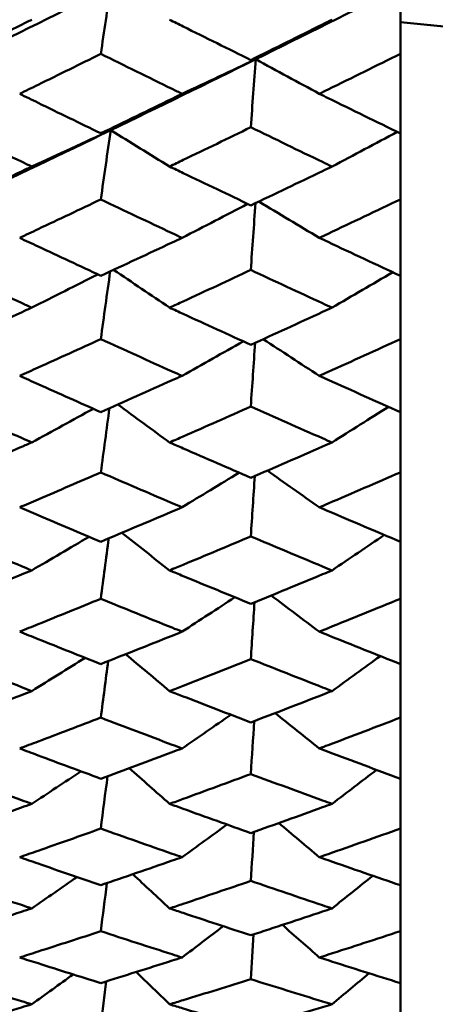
# Model space of a CAD drawing. Header units: millimetres. Extents: x 188 to 1913, y 148 to 2839.
# Tile 151 of 211: x 775.51 to 778.58, y 367.47 to 374.72. Entities that reach past the tile are written whole.
import ezdxf

# ---------------------------------------------------------------- set-up
doc = ezdxf.new("R2010")
doc.units = ezdxf.units.MM
doc.header["$LTSCALE"] = 10
doc.layers.add('Widoczne (ISO)', color=7, linetype='Continuous', lineweight=50)

msp = doc.modelspace()

# ---------------------------------------------------------------- linework, layer by layer
at = {"layer": 'Widoczne (ISO)'}
for p, q in [((778.3188, 374.9632), (778.3188, 374.4714)), ((778.3188, 373.8847), (778.3188, 374.4714)), ((778.3188, 373.8847), (778.3188, 373.3993)), ((778.3188, 372.8355), (778.3188, 373.3993)), ((778.3188, 372.8355), (778.3188, 372.3703)), ((778.3188, 371.8318), (778.3188, 372.3703)), ((778.3188, 371.8318), (778.3188, 371.3887)), ((778.3188, 370.8774), (778.3188, 371.3887)), ((778.3188, 370.8774), (778.3188, 370.4583)), ((778.3188, 369.9763), (778.3188, 370.4583)), ((778.3188, 369.9763), (778.3188, 369.5827)), ((778.3188, 369.132), (778.3188, 369.5827)), ((778.3188, 369.132), (778.3188, 368.7655)), ((778.3188, 368.3477), (778.3188, 368.7655)), ((778.3188, 368.3477), (778.3188, 368.0098)), ((778.3188, 367.6266), (778.3188, 368.0098)), ((778.3188, 367.6266), (778.3188, 367.3186))]:
    msp.add_line(p, q, dxfattribs=at)
msp.add_circle((807.3512, 384.3574), 50, dxfattribs=at)
for points in [[(776.1839, 374.9627), (775.8272, 374.7835), (775.4705, 374.6059), (775.1138, 374.43)], [(776.1839, 374.9627), (776.1596, 374.7987), (776.1353, 374.6346), (776.1111, 374.4706)], [(778.3188, 374.9632), (777.9636, 374.7841), (777.6082, 374.6067), (777.2526, 374.431)], [(777.2526, 374.431), (776.8965, 374.255), (776.5402, 374.0808), (776.1839, 373.9083)], [(776.7099, 374.1766), (776.8913, 374.2611), (777.0721, 374.3459), (777.2526, 374.431)], [(777.2526, 374.431), (777.2404, 374.4291), (777.2283, 374.4272), (777.2162, 374.4253)], [(777.2526, 374.431), (777.2404, 374.264), (777.2283, 374.097), (777.2162, 373.93)], [(777.7212, 374.1766), (777.5647, 374.2613), (777.4085, 374.3461), (777.2526, 374.431)], [(776.1839, 373.9083), (775.8272, 373.7356), (775.4705, 373.5647), (775.1138, 373.3956)], [(775.6023, 373.6409), (775.7966, 373.7297), (775.9905, 373.8188), (776.1839, 373.9083)], [(776.1839, 373.9083), (776.1596, 373.7383), (776.1353, 373.5684), (776.1111, 373.3985)], [(776.1839, 373.9083), (776.1596, 373.9007), (776.1353, 373.8931), (776.1111, 373.8855)], [(776.618, 373.6409), (776.473, 373.7299), (776.3284, 373.819), (776.1839, 373.9083)], [(777.8146, 373.6409), (777.9752, 373.7258), (778.1354, 373.8109), (778.2952, 373.8962)], [(777.7212, 373.1157), (777.5723, 373.2047), (777.4237, 373.2938), (777.2753, 373.383)], [(776.7099, 373.1157), (776.8714, 373.1989), (777.0325, 373.2822), (777.1932, 373.3658)], [(777.2508, 373.3713), (777.2393, 373.2072), (777.2277, 373.0431), (777.2162, 372.8789)], [(776.618, 372.6017), (776.4804, 372.6944), (776.343, 372.7873), (776.2058, 372.8802)], [(775.6023, 372.6017), (775.7647, 372.6831), (775.9268, 372.7648), (776.0886, 372.8467)], [(776.1802, 372.8684), (776.1572, 372.7021), (776.1341, 372.5358), (776.1111, 372.3696)], [(777.8146, 372.6017), (777.964, 372.6883), (778.113, 372.7751), (778.2617, 372.8622)], [(777.7212, 372.0993), (777.5831, 372.1892), (777.4453, 372.2793), (777.3077, 372.3695)], [(776.7099, 372.0993), (776.8604, 372.1837), (777.0105, 372.2684), (777.1604, 372.3533)], [(777.2483, 372.3424), (777.2376, 372.186), (777.2269, 372.0296), (777.2162, 371.8732)], [(775.6023, 371.6089), (775.7539, 371.6913), (775.9052, 371.774), (776.0562, 371.8568)], [(776.175, 371.8608), (776.1537, 371.7032), (776.1324, 371.5456), (776.1111, 371.388)], [(776.618, 371.6089), (776.4907, 371.7019), (776.3637, 371.795), (776.2368, 371.8882)], [(777.8146, 371.6089), (777.9534, 371.6962), (778.0918, 371.7837), (778.23, 371.8713)], [(776.7099, 371.1312), (776.8499, 371.216), (776.9896, 371.3009), (777.129, 371.3861)], [(777.2459, 371.3612), (777.236, 371.213), (777.2261, 371.0649), (777.2162, 370.9167)], [(777.7212, 371.1312), (777.5934, 371.2211), (777.4657, 371.311), (777.3382, 371.4011)], [(775.6023, 370.6665), (775.7434, 370.7489), (775.8843, 370.8315), (776.025, 370.9143)], [(776.618, 370.6665), (776.5005, 370.7586), (776.3832, 370.8509), (776.2661, 370.9433)], [(777.8146, 370.6665), (777.9433, 370.7534), (778.0717, 370.8404), (778.1998, 370.9277)], [(776.17, 370.9029), (776.1504, 370.7545), (776.1307, 370.606), (776.1111, 370.4576)], [(777.7212, 370.2153), (777.6031, 370.3041), (777.4851, 370.393), (777.3673, 370.4819)], [(776.7099, 370.2153), (776.8398, 370.2994), (776.9695, 370.3837), (777.0989, 370.4682)], [(777.2436, 370.4314), (777.2345, 370.292), (777.2253, 370.1526), (777.2162, 370.0133)], [(776.618, 369.778), (776.5099, 369.8684), (776.4019, 369.9588), (776.294, 370.0493)], [(775.6023, 369.778), (775.7333, 369.8595), (775.8642, 369.9412), (775.9948, 370.023)], [(776.1653, 369.9984), (776.1472, 369.8596), (776.1291, 369.7209), (776.1111, 369.5821)], [(777.8146, 369.778), (777.9335, 369.8636), (778.0523, 369.9493), (778.1708, 370.0352)], [(777.7212, 369.3552), (777.6124, 369.4419), (777.5038, 369.5287), (777.3953, 369.6157)], [(776.7099, 369.3552), (776.83, 369.4377), (776.9499, 369.5204), (777.0696, 369.6032)], [(777.2414, 369.5566), (777.233, 369.4266), (777.2246, 369.2965), (777.2162, 369.1665)], [(775.6023, 368.9471), (775.7234, 369.0268), (775.8444, 369.1066), (775.9652, 369.1865)], [(776.618, 368.9471), (776.5188, 369.0347), (776.4198, 369.1224), (776.3209, 369.2101)], [(777.8146, 368.9471), (777.9241, 369.0304), (778.0335, 369.1138), (778.1426, 369.1974)], [(776.1607, 369.1509), (776.1441, 369.0222), (776.1276, 368.8936), (776.1111, 368.7649)], [(776.7099, 368.5543), (776.8205, 368.6343), (776.9308, 368.7145), (777.041, 368.7948)], [(777.2392, 368.7405), (777.2316, 368.6202), (777.2239, 368.4999), (777.2162, 368.3796)], [(777.7212, 368.5543), (777.6215, 368.6381), (777.5219, 368.7219), (777.4224, 368.8058)], [(775.6023, 368.1771), (775.7137, 368.2539), (775.8249, 368.331), (775.936, 368.4082)], [(776.618, 368.1771), (776.5275, 368.2609), (776.4372, 368.3449), (776.347, 368.4289)], [(777.8146, 368.1771), (777.9149, 368.2571), (778.0151, 368.3373), (778.1151, 368.4177)], [(776.1562, 368.3637), (776.1412, 368.2455), (776.1261, 368.1274), (776.1111, 368.0092)], [(776.7099, 367.8158), (776.811, 367.8924), (776.912, 367.9691), (777.0128, 368.046)], [(777.7212, 367.8158), (777.6304, 367.8957), (777.5396, 367.9756), (777.449, 368.0556)], [(777.2372, 367.9861), (777.2302, 367.876), (777.2232, 367.7659), (777.2162, 367.6558)], [(775.6023, 367.4709), (775.704, 367.5441), (775.8056, 367.6175), (775.9071, 367.691)], [(776.618, 367.4709), (776.5361, 367.5501), (776.4542, 367.6295), (776.3725, 367.7089)], [(777.8146, 367.4709), (777.9058, 367.5469), (777.9969, 367.623), (778.0879, 367.6992)], [(776.1519, 367.6399), (776.1383, 367.5326), (776.1247, 367.4253), (776.1111, 367.3181)]]:
    msp.add_open_spline(points, degree=3, dxfattribs=at)
for points, knots in [([(775.0043, 374.4269), (775.1783, 374.5124), (775.3523, 374.5984), (775.5516, 374.6972), (775.5769, 374.7098), (775.6023, 374.7223)], [0.01556037, 0.01556037, 0.01556037, 0.01556037, 0.07555527, 0.07555527, 0.08428623, 0.08428623, 0.08428623, 0.08428623]), ([(776.618, 374.7223), (776.6514, 374.7057), (776.6849, 374.689), (776.8843, 374.5897), (777.0503, 374.5073), (777.2162, 374.4253)], [0.04993807, 0.04993807, 0.04993807, 0.04993807, 0.0614821, 0.0614821, 0.11877783, 0.11877783, 0.11877783, 0.11877783]), ([(777.2162, 374.4253), (777.3925, 374.5123), (777.5687, 374.5997), (777.7681, 374.6991), (777.7914, 374.7107), (777.8146, 374.7223)], [0.00523804, 0.00523804, 0.00523804, 0.00523804, 0.06606705, 0.06606705, 0.07409033, 0.07409033, 0.07409033, 0.07409033]), ([(789.6372, 369.8301), (789.097, 370.469), (788.4803, 371.047), (787.0939, 372.0812), (786.3242, 372.5374), (784.6317, 373.328), (783.7089, 373.6624), (781.7104, 374.2095), (780.6346, 374.4221), (779.1028, 374.6238), (778.715, 374.6672), (778.3188, 374.7039)], [1, 1, 1, 1, 1.1906229, 1.1906229, 1.3812459, 1.3812459, 1.5718688, 1.5718688, 1.7624917, 1.7624917, 1.8252774, 1.8252774, 1.8252774, 1.8252774]), ([(776.1111, 374.4706), (775.957, 374.3944), (775.8029, 374.3185), (775.6038, 374.2208), (775.5586, 374.1987), (775.5135, 374.1766)], [0.00838421, 0.00838421, 0.00838421, 0.00838421, 0.06155515, 0.06155515, 0.07712864, 0.07712864, 0.07712864, 0.07712864]), ([(776.7099, 374.1766), (776.6855, 374.1885), (776.661, 374.2005), (776.4614, 374.2982), (776.2862, 374.3842), (776.1111, 374.4706)], [0.06241522, 0.06241522, 0.06241522, 0.06241522, 0.0708546, 0.0708546, 0.13127416, 0.13127416, 0.13127416, 0.13127416]), ([(778.3188, 374.4714), (778.1412, 374.3833), (777.9635, 374.2956), (777.7643, 374.1977), (777.7428, 374.1872), (777.7212, 374.1766)], [0, 0, 0, 0, 0.06135239, 0.06135239, 0.06879633, 0.06879633, 0.06879633, 0.06879633]), ([(775.5135, 374.1766), (775.5586, 374.1545), (775.6037, 374.1324), (775.8029, 374.0352), (775.957, 373.9602), (776.1111, 373.8855)], [0.04598621, 0.04598621, 0.04598621, 0.04598621, 0.06155279, 0.06155279, 0.11473062, 0.11473062, 0.11473062, 0.11473062]), ([(776.1111, 373.8855), (776.2862, 373.9701), (776.4613, 374.0552), (776.6609, 374.1526), (776.6854, 374.1646), (776.7099, 374.1766)], [0.01044349, 0.01044349, 0.01044349, 0.01044349, 0.07085106, 0.07085106, 0.07930241, 0.07930241, 0.07930241, 0.07930241]), ([(777.7212, 374.1766), (777.7427, 374.166), (777.7643, 374.1555), (777.9635, 374.0578), (778.1412, 373.9711), (778.3188, 373.8847)], [0.05393723, 0.05393723, 0.05393723, 0.05393723, 0.06137399, 0.06137399, 0.12273355, 0.12273355, 0.12273355, 0.12273355]), ([(775.6023, 373.6409), (775.577, 373.653), (775.5517, 373.6651), (775.3524, 373.7605), (775.1783, 373.8443), (775.0043, 373.9284)], [0.06686277, 0.06686277, 0.06686277, 0.06686277, 0.07557848, 0.07557848, 0.13558897, 0.13558897, 0.13558897, 0.13558897]), ([(777.2162, 373.93), (777.0503, 373.8493), (776.8843, 373.7691), (776.6849, 373.673), (776.6514, 373.657), (776.618, 373.6409)], [0.00418374, 0.00418374, 0.00418374, 0.00418374, 0.06147247, 0.06147247, 0.07302352, 0.07302352, 0.07302352, 0.07302352]), ([(777.8146, 373.6409), (777.7914, 373.652), (777.7682, 373.6632), (777.5687, 373.7592), (777.3925, 373.8444), (777.2162, 373.93)], [0.05804162, 0.05804162, 0.05804162, 0.05804162, 0.06605559, 0.06605559, 0.12689392, 0.12689392, 0.12689392, 0.12689392]), ([(775.0043, 373.3564), (775.1783, 373.4387), (775.3523, 373.5214), (775.5516, 373.6167), (775.5769, 373.6288), (775.6023, 373.6409)], [0.01556037, 0.01556037, 0.01556037, 0.01556037, 0.07555527, 0.07555527, 0.08428623, 0.08428623, 0.08428623, 0.08428623]), ([(776.618, 373.6409), (776.6514, 373.6248), (776.6849, 373.6087), (776.8843, 373.5131), (777.0503, 373.4338), (777.2162, 373.3549)], [0.04993807, 0.04993807, 0.04993807, 0.04993807, 0.0614821, 0.0614821, 0.11877783, 0.11877783, 0.11877783, 0.11877783]), ([(777.2162, 373.3549), (777.3925, 373.4386), (777.5687, 373.5227), (777.7681, 373.6185), (777.7914, 373.6297), (777.8146, 373.6409)], [0.00523804, 0.00523804, 0.00523804, 0.00523804, 0.06606705, 0.06606705, 0.07409033, 0.07409033, 0.07409033, 0.07409033]), ([(776.1111, 373.3985), (775.957, 373.3252), (775.8029, 373.2522), (775.6038, 373.1582), (775.5586, 373.137), (775.5135, 373.1157)], [0.00838421, 0.00838421, 0.00838421, 0.00838421, 0.06155515, 0.06155515, 0.07712864, 0.07712864, 0.07712864, 0.07712864]), ([(776.7099, 373.1157), (776.6855, 373.1272), (776.661, 373.1387), (776.4614, 373.2326), (776.2862, 373.3153), (776.1111, 373.3985)], [0.06241522, 0.06241522, 0.06241522, 0.06241522, 0.0708546, 0.0708546, 0.13127416, 0.13127416, 0.13127416, 0.13127416]), ([(778.3188, 373.3993), (778.1412, 373.3145), (777.9635, 373.2301), (777.7643, 373.1361), (777.7428, 373.1259), (777.7212, 373.1157)], [0, 0, 0, 0, 0.06135239, 0.06135239, 0.06879633, 0.06879633, 0.06879633, 0.06879633]), ([(775.5135, 373.1157), (775.5586, 373.0945), (775.6037, 373.0733), (775.8029, 372.9799), (775.957, 372.9079), (776.1111, 372.8363)], [0.04598621, 0.04598621, 0.04598621, 0.04598621, 0.06155279, 0.06155279, 0.11473062, 0.11473062, 0.11473062, 0.11473062]), ([(776.1111, 372.8363), (776.2862, 372.9175), (776.4613, 372.9991), (776.6609, 373.0927), (776.6854, 373.1042), (776.7099, 373.1157)], [0.01044349, 0.01044349, 0.01044349, 0.01044349, 0.07085106, 0.07085106, 0.07930241, 0.07930241, 0.07930241, 0.07930241]), ([(777.7212, 373.1157), (777.7427, 373.1056), (777.7643, 373.0954), (777.9635, 373.0016), (778.1412, 372.9184), (778.3188, 372.8355)], [0.05393723, 0.05393723, 0.05393723, 0.05393723, 0.06137399, 0.06137399, 0.12273355, 0.12273355, 0.12273355, 0.12273355]), ([(775.6023, 372.6017), (775.577, 372.6133), (775.5517, 372.6249), (775.3524, 372.7164), (775.1783, 372.7967), (775.0043, 372.8774)], [0.06686277, 0.06686277, 0.06686277, 0.06686277, 0.07557848, 0.07557848, 0.13558897, 0.13558897, 0.13558897, 0.13558897]), ([(777.2162, 372.8789), (777.0503, 372.8015), (776.8843, 372.7246), (776.6849, 372.6325), (776.6514, 372.6171), (776.618, 372.6017)], [0.00418374, 0.00418374, 0.00418374, 0.00418374, 0.06147247, 0.06147247, 0.07302352, 0.07302352, 0.07302352, 0.07302352]), ([(777.8146, 372.6017), (777.7914, 372.6124), (777.7682, 372.6231), (777.5687, 372.7151), (777.3925, 372.7968), (777.2162, 372.8789)], [0.05804162, 0.05804162, 0.05804162, 0.05804162, 0.06605559, 0.06605559, 0.12689392, 0.12689392, 0.12689392, 0.12689392]), ([(775.0043, 372.3294), (775.1783, 372.4081), (775.3523, 372.4873), (775.5516, 372.5785), (775.5769, 372.5901), (775.6023, 372.6017)], [0.01556037, 0.01556037, 0.01556037, 0.01556037, 0.07555527, 0.07555527, 0.08428623, 0.08428623, 0.08428623, 0.08428623]), ([(776.618, 372.6017), (776.6514, 372.5863), (776.6849, 372.5709), (776.8843, 372.4793), (777.0503, 372.4034), (777.2162, 372.3279)], [0.04993807, 0.04993807, 0.04993807, 0.04993807, 0.0614821, 0.0614821, 0.11877783, 0.11877783, 0.11877783, 0.11877783]), ([(777.2162, 372.3279), (777.3925, 372.408), (777.5687, 372.4885), (777.7681, 372.5803), (777.7914, 372.591), (777.8146, 372.6017)], [0.00523804, 0.00523804, 0.00523804, 0.00523804, 0.06606705, 0.06606705, 0.07409033, 0.07409033, 0.07409033, 0.07409033]), ([(776.1111, 372.3696), (775.957, 372.2994), (775.8029, 372.2296), (775.6038, 372.1399), (775.5586, 372.1195), (775.5135, 372.0993)], [0.00838421, 0.00838421, 0.00838421, 0.00838421, 0.06155515, 0.06155515, 0.07712864, 0.07712864, 0.07712864, 0.07712864]), ([(776.7099, 372.0993), (776.6855, 372.1102), (776.661, 372.1212), (776.4614, 372.2109), (776.2862, 372.2901), (776.1111, 372.3696)], [0.06241522, 0.06241522, 0.06241522, 0.06241522, 0.0708546, 0.0708546, 0.13127416, 0.13127416, 0.13127416, 0.13127416]), ([(778.3188, 372.3703), (778.1412, 372.2892), (777.9635, 372.2086), (777.7643, 372.1187), (777.7428, 372.109), (777.7212, 372.0993)], [0, 0, 0, 0, 0.06135239, 0.06135239, 0.06879633, 0.06879633, 0.06879633, 0.06879633]), ([(775.5135, 372.0993), (775.5586, 372.079), (775.6037, 372.0588), (775.8029, 371.9695), (775.957, 371.9008), (776.1111, 371.8325)], [0.04598621, 0.04598621, 0.04598621, 0.04598621, 0.06155279, 0.06155279, 0.11473062, 0.11473062, 0.11473062, 0.11473062]), ([(776.1111, 371.8325), (776.2862, 371.9099), (776.4613, 371.9879), (776.6609, 372.0773), (776.6854, 372.0883), (776.7099, 372.0993)], [0.01044349, 0.01044349, 0.01044349, 0.01044349, 0.07085106, 0.07085106, 0.07930241, 0.07930241, 0.07930241, 0.07930241]), ([(777.7212, 372.0993), (777.7427, 372.0896), (777.7643, 372.0799), (777.9635, 371.9903), (778.1412, 371.9108), (778.3188, 371.8318)], [0.05393723, 0.05393723, 0.05393723, 0.05393723, 0.06137399, 0.06137399, 0.12273355, 0.12273355, 0.12273355, 0.12273355]), ([(775.6023, 371.6089), (775.577, 371.62), (775.5517, 371.631), (775.3524, 371.7182), (775.1783, 371.7947), (775.0043, 371.8717)], [0.06686277, 0.06686277, 0.06686277, 0.06686277, 0.07557848, 0.07557848, 0.13558897, 0.13558897, 0.13558897, 0.13558897]), ([(777.2162, 371.8732), (777.0503, 371.7994), (776.8843, 371.726), (776.6849, 371.6383), (776.6514, 371.6236), (776.618, 371.6089)], [0.00418374, 0.00418374, 0.00418374, 0.00418374, 0.06147247, 0.06147247, 0.07302352, 0.07302352, 0.07302352, 0.07302352]), ([(777.8146, 371.6089), (777.7914, 371.6191), (777.7682, 371.6293), (777.5687, 371.717), (777.3925, 371.7949), (777.2162, 371.8732)], [0.05804162, 0.05804162, 0.05804162, 0.05804162, 0.06605559, 0.06605559, 0.12689392, 0.12689392, 0.12689392, 0.12689392]), ([(775.0043, 371.3498), (775.1783, 371.4246), (775.3523, 371.5), (775.5516, 371.5868), (775.5769, 371.5979), (775.6023, 371.6089)], [0.01556037, 0.01556037, 0.01556037, 0.01556037, 0.07555527, 0.07555527, 0.08428623, 0.08428623, 0.08428623, 0.08428623]), ([(776.618, 371.6089), (776.6514, 371.5943), (776.6849, 371.5796), (776.8843, 371.4924), (777.0503, 371.4202), (777.2162, 371.3484)], [0.04993807, 0.04993807, 0.04993807, 0.04993807, 0.0614821, 0.0614821, 0.11877783, 0.11877783, 0.11877783, 0.11877783]), ([(777.2162, 371.3484), (777.3925, 371.4245), (777.5687, 371.5012), (777.7681, 371.5885), (777.7914, 371.5987), (777.8146, 371.6089)], [0.00523804, 0.00523804, 0.00523804, 0.00523804, 0.06606705, 0.06606705, 0.07409033, 0.07409033, 0.07409033, 0.07409033]), ([(776.1111, 371.388), (775.957, 371.3213), (775.8029, 371.255), (775.6038, 371.1697), (775.5586, 371.1504), (775.5135, 371.1312)], [0.00838421, 0.00838421, 0.00838421, 0.00838421, 0.06155515, 0.06155515, 0.07712864, 0.07712864, 0.07712864, 0.07712864]), ([(776.7099, 371.1312), (776.6855, 371.1416), (776.661, 371.152), (776.4614, 371.2372), (776.2862, 371.3124), (776.1111, 371.388)], [0.06241522, 0.06241522, 0.06241522, 0.06241522, 0.0708546, 0.0708546, 0.13127416, 0.13127416, 0.13127416, 0.13127416]), ([(778.3188, 371.3887), (778.1412, 371.3116), (777.9635, 371.2349), (777.7643, 371.1496), (777.7428, 371.1404), (777.7212, 371.1312)], [0, 0, 0, 0, 0.06135239, 0.06135239, 0.06879633, 0.06879633, 0.06879633, 0.06879633]), ([(775.5135, 371.1312), (775.5586, 371.1119), (775.6037, 371.0927), (775.8029, 371.008), (775.957, 370.9429), (776.1111, 370.8781)], [0.04598621, 0.04598621, 0.04598621, 0.04598621, 0.06155279, 0.06155279, 0.11473062, 0.11473062, 0.11473062, 0.11473062]), ([(776.1111, 370.8781), (776.2862, 370.9515), (776.4613, 371.0255), (776.6609, 371.1103), (776.6854, 371.1207), (776.7099, 371.1312)], [0.01044349, 0.01044349, 0.01044349, 0.01044349, 0.07085106, 0.07085106, 0.07930241, 0.07930241, 0.07930241, 0.07930241]), ([(777.7212, 371.1312), (777.7427, 371.122), (777.7643, 371.1128), (777.9635, 371.0277), (778.1412, 370.9523), (778.3188, 370.8774)], [0.05393723, 0.05393723, 0.05393723, 0.05393723, 0.06137399, 0.06137399, 0.12273355, 0.12273355, 0.12273355, 0.12273355]), ([(775.6023, 370.6665), (775.577, 370.6769), (775.5517, 370.6874), (775.3524, 370.7698), (775.1783, 370.8423), (775.0043, 370.9153)], [0.06686277, 0.06686277, 0.06686277, 0.06686277, 0.07557848, 0.07557848, 0.13558897, 0.13558897, 0.13558897, 0.13558897]), ([(777.2162, 370.9167), (777.0503, 370.8467), (776.8843, 370.7772), (776.6849, 370.6943), (776.6514, 370.6804), (776.618, 370.6665)], [0.00418374, 0.00418374, 0.00418374, 0.00418374, 0.06147247, 0.06147247, 0.07302352, 0.07302352, 0.07302352, 0.07302352]), ([(777.8146, 370.6665), (777.7914, 370.6761), (777.7682, 370.6858), (777.5687, 370.7687), (777.3925, 370.8425), (777.2162, 370.9167)], [0.05804162, 0.05804162, 0.05804162, 0.05804162, 0.06605559, 0.06605559, 0.12689392, 0.12689392, 0.12689392, 0.12689392]), ([(775.0043, 370.4215), (775.1783, 370.4922), (775.3523, 370.5634), (775.5516, 370.6456), (775.5769, 370.656), (775.6023, 370.6665)], [0.01556037, 0.01556037, 0.01556037, 0.01556037, 0.07555527, 0.07555527, 0.08428623, 0.08428623, 0.08428623, 0.08428623]), ([(776.618, 370.6665), (776.6514, 370.6526), (776.6849, 370.6387), (776.8843, 370.5562), (777.0503, 370.488), (777.2162, 370.4202)], [0.04993807, 0.04993807, 0.04993807, 0.04993807, 0.0614821, 0.0614821, 0.11877783, 0.11877783, 0.11877783, 0.11877783]), ([(777.2162, 370.4202), (777.3925, 370.4921), (777.5687, 370.5645), (777.7681, 370.6472), (777.7914, 370.6568), (777.8146, 370.6665)], [0.00523804, 0.00523804, 0.00523804, 0.00523804, 0.06606705, 0.06606705, 0.07409033, 0.07409033, 0.07409033, 0.07409033]), ([(776.1111, 370.4576), (775.957, 370.3946), (775.8029, 370.332), (775.6038, 370.2516), (775.5586, 370.2334), (775.5135, 370.2153)], [0.00838421, 0.00838421, 0.00838421, 0.00838421, 0.06155515, 0.06155515, 0.07712864, 0.07712864, 0.07712864, 0.07712864]), ([(776.7099, 370.2153), (776.6855, 370.2251), (776.661, 370.2349), (776.4614, 370.3152), (776.2862, 370.3862), (776.1111, 370.4576)], [0.06241522, 0.06241522, 0.06241522, 0.06241522, 0.0708546, 0.0708546, 0.13127416, 0.13127416, 0.13127416, 0.13127416]), ([(778.3188, 370.4583), (778.1412, 370.3854), (777.9635, 370.3131), (777.7643, 370.2327), (777.7428, 370.224), (777.7212, 370.2153)], [0, 0, 0, 0, 0.06135239, 0.06135239, 0.06879633, 0.06879633, 0.06879633, 0.06879633]), ([(775.5135, 370.2153), (775.5586, 370.1971), (775.6037, 370.179), (775.8029, 370.0992), (775.957, 370.0379), (776.1111, 369.977)], [0.04598621, 0.04598621, 0.04598621, 0.04598621, 0.06155279, 0.06155279, 0.11473062, 0.11473062, 0.11473062, 0.11473062]), ([(776.1111, 369.977), (776.2862, 370.046), (776.4613, 370.1156), (776.6609, 370.1956), (776.6854, 370.2054), (776.7099, 370.2153)], [0.01044349, 0.01044349, 0.01044349, 0.01044349, 0.07085106, 0.07085106, 0.07930241, 0.07930241, 0.07930241, 0.07930241]), ([(777.7212, 370.2153), (777.7427, 370.2066), (777.7643, 370.1979), (777.9635, 370.1178), (778.1412, 370.0468), (778.3188, 369.9763)], [0.05393723, 0.05393723, 0.05393723, 0.05393723, 0.06137399, 0.06137399, 0.12273355, 0.12273355, 0.12273355, 0.12273355]), ([(775.6023, 369.778), (775.577, 369.7878), (775.5517, 369.7977), (775.3524, 369.8751), (775.1783, 369.9433), (775.0043, 370.012)], [0.06686277, 0.06686277, 0.06686277, 0.06686277, 0.07557848, 0.07557848, 0.13558897, 0.13558897, 0.13558897, 0.13558897]), ([(777.2162, 370.0133), (777.0503, 369.9474), (776.8843, 369.8821), (776.6849, 369.8041), (776.6514, 369.7911), (776.618, 369.778)], [0.00418374, 0.00418374, 0.00418374, 0.00418374, 0.06147247, 0.06147247, 0.07302352, 0.07302352, 0.07302352, 0.07302352]), ([(777.8146, 369.778), (777.7914, 369.7871), (777.7682, 369.7961), (777.5687, 369.8741), (777.3925, 369.9434), (777.2162, 370.0133)], [0.05804162, 0.05804162, 0.05804162, 0.05804162, 0.06605559, 0.06605559, 0.12689392, 0.12689392, 0.12689392, 0.12689392]), ([(775.0043, 369.5483), (775.1783, 369.6145), (775.3523, 369.6813), (775.5516, 369.7584), (775.5769, 369.7682), (775.6023, 369.778)], [0.01556037, 0.01556037, 0.01556037, 0.01556037, 0.07555527, 0.07555527, 0.08428623, 0.08428623, 0.08428623, 0.08428623]), ([(776.618, 369.778), (776.6514, 369.765), (776.6849, 369.752), (776.8843, 369.6745), (777.0503, 369.6105), (777.2162, 369.547)], [0.04993807, 0.04993807, 0.04993807, 0.04993807, 0.0614821, 0.0614821, 0.11877783, 0.11877783, 0.11877783, 0.11877783]), ([(777.2162, 369.547), (777.3925, 369.6144), (777.5687, 369.6823), (777.7681, 369.7599), (777.7914, 369.769), (777.8146, 369.778)], [0.00523804, 0.00523804, 0.00523804, 0.00523804, 0.06606705, 0.06606705, 0.07409033, 0.07409033, 0.07409033, 0.07409033]), ([(776.1111, 369.5821), (775.957, 369.523), (775.8029, 369.4644), (775.6038, 369.3892), (775.5586, 369.3722), (775.5135, 369.3552)], [0.00838421, 0.00838421, 0.00838421, 0.00838421, 0.06155515, 0.06155515, 0.07712864, 0.07712864, 0.07712864, 0.07712864]), ([(776.7099, 369.3552), (776.6855, 369.3644), (776.661, 369.3736), (776.4614, 369.4487), (776.2862, 369.5151), (776.1111, 369.5821)], [0.06241522, 0.06241522, 0.06241522, 0.06241522, 0.0708546, 0.0708546, 0.13127416, 0.13127416, 0.13127416, 0.13127416]), ([(778.3188, 369.5827), (778.1412, 369.5144), (777.9635, 369.4467), (777.7643, 369.3714), (777.7428, 369.3633), (777.7212, 369.3552)], [0, 0, 0, 0, 0.06135239, 0.06135239, 0.06879633, 0.06879633, 0.06879633, 0.06879633]), ([(775.5135, 369.3552), (775.5586, 369.3382), (775.6037, 369.3213), (775.8029, 369.2467), (775.957, 369.1894), (776.1111, 369.1326)], [0.04598621, 0.04598621, 0.04598621, 0.04598621, 0.06155279, 0.06155279, 0.11473062, 0.11473062, 0.11473062, 0.11473062]), ([(776.1111, 369.1326), (776.2862, 369.197), (776.4613, 369.262), (776.6609, 369.3368), (776.6854, 369.346), (776.7099, 369.3552)], [0.01044349, 0.01044349, 0.01044349, 0.01044349, 0.07085106, 0.07085106, 0.07930241, 0.07930241, 0.07930241, 0.07930241]), ([(777.7212, 369.3552), (777.7427, 369.3471), (777.7643, 369.339), (777.9635, 369.264), (778.1412, 369.1977), (778.3188, 369.132)], [0.05393723, 0.05393723, 0.05393723, 0.05393723, 0.06137399, 0.06137399, 0.12273355, 0.12273355, 0.12273355, 0.12273355]), ([(775.6023, 368.9471), (775.577, 368.9563), (775.5517, 368.9654), (775.3524, 369.0376), (775.1783, 369.1011), (775.0043, 369.1652)], [0.06686277, 0.06686277, 0.06686277, 0.06686277, 0.07557848, 0.07557848, 0.13558897, 0.13558897, 0.13558897, 0.13558897]), ([(777.2162, 369.1665), (777.0503, 369.105), (776.8843, 369.044), (776.6849, 368.9714), (776.6514, 368.9593), (776.618, 368.9471)], [0.00418374, 0.00418374, 0.00418374, 0.00418374, 0.06147247, 0.06147247, 0.07302352, 0.07302352, 0.07302352, 0.07302352]), ([(777.8146, 368.9471), (777.7914, 368.9556), (777.7682, 368.964), (777.5687, 369.0366), (777.3925, 369.1013), (777.2162, 369.1665)], [0.05804162, 0.05804162, 0.05804162, 0.05804162, 0.06605559, 0.06605559, 0.12689392, 0.12689392, 0.12689392, 0.12689392]), ([(775.0043, 368.7335), (775.1783, 368.795), (775.3523, 368.8571), (775.5516, 368.9289), (775.5769, 368.938), (775.6023, 368.9471)], [0.01556037, 0.01556037, 0.01556037, 0.01556037, 0.07555527, 0.07555527, 0.08428623, 0.08428623, 0.08428623, 0.08428623]), ([(776.618, 368.9471), (776.6514, 368.935), (776.6849, 368.9229), (776.8843, 368.8508), (777.0503, 368.7913), (777.2162, 368.7323)], [0.04993807, 0.04993807, 0.04993807, 0.04993807, 0.0614821, 0.0614821, 0.11877783, 0.11877783, 0.11877783, 0.11877783]), ([(777.2162, 368.7323), (777.3925, 368.7949), (777.5687, 368.858), (777.7681, 368.9303), (777.7914, 368.9387), (777.8146, 368.9471)], [0.00523804, 0.00523804, 0.00523804, 0.00523804, 0.06606705, 0.06606705, 0.07409033, 0.07409033, 0.07409033, 0.07409033]), ([(776.1111, 368.7649), (775.957, 368.71), (775.8029, 368.6556), (775.6038, 368.5858), (775.5586, 368.57), (775.5135, 368.5543)], [0.00838421, 0.00838421, 0.00838421, 0.00838421, 0.06155515, 0.06155515, 0.07712864, 0.07712864, 0.07712864, 0.07712864]), ([(776.7099, 368.5543), (776.6855, 368.5628), (776.661, 368.5714), (776.4614, 368.641), (776.2862, 368.7027), (776.1111, 368.7649)], [0.06241522, 0.06241522, 0.06241522, 0.06241522, 0.0708546, 0.0708546, 0.13127416, 0.13127416, 0.13127416, 0.13127416]), ([(778.3188, 368.7655), (778.1412, 368.702), (777.9635, 368.6392), (777.7643, 368.5694), (777.7428, 368.5618), (777.7212, 368.5543)], [0, 0, 0, 0, 0.06135239, 0.06135239, 0.06879633, 0.06879633, 0.06879633, 0.06879633]), ([(775.5135, 368.5543), (775.5586, 368.5386), (775.6037, 368.5229), (775.8029, 368.4538), (775.957, 368.4008), (776.1111, 368.3483)], [0.04598621, 0.04598621, 0.04598621, 0.04598621, 0.06155279, 0.06155279, 0.11473062, 0.11473062, 0.11473062, 0.11473062]), ([(776.1111, 368.3483), (776.2862, 368.4078), (776.4613, 368.468), (776.6609, 368.5373), (776.6854, 368.5458), (776.7099, 368.5543)], [0.01044349, 0.01044349, 0.01044349, 0.01044349, 0.07085106, 0.07085106, 0.07930241, 0.07930241, 0.07930241, 0.07930241]), ([(777.7212, 368.5543), (777.7427, 368.5468), (777.7643, 368.5393), (777.9635, 368.4698), (778.1412, 368.4085), (778.3188, 368.3477)], [0.05393723, 0.05393723, 0.05393723, 0.05393723, 0.06137399, 0.06137399, 0.12273355, 0.12273355, 0.12273355, 0.12273355]), ([(775.6023, 368.1771), (775.577, 368.1855), (775.5517, 368.1939), (775.3524, 368.2605), (775.1783, 368.3192), (775.0043, 368.3785)], [0.06686277, 0.06686277, 0.06686277, 0.06686277, 0.07557848, 0.07557848, 0.13558897, 0.13558897, 0.13558897, 0.13558897]), ([(777.2162, 368.3796), (777.0503, 368.3228), (776.8843, 368.2665), (776.6849, 368.1995), (776.6514, 368.1883), (776.618, 368.1771)], [0.00418374, 0.00418374, 0.00418374, 0.00418374, 0.06147247, 0.06147247, 0.07302352, 0.07302352, 0.07302352, 0.07302352]), ([(777.8146, 368.1771), (777.7914, 368.1848), (777.7682, 368.1926), (777.5687, 368.2596), (777.3925, 368.3193), (777.2162, 368.3796)], [0.05804162, 0.05804162, 0.05804162, 0.05804162, 0.06605559, 0.06605559, 0.12689392, 0.12689392, 0.12689392, 0.12689392]), ([(775.0043, 367.9803), (775.1783, 368.0369), (775.3523, 368.094), (775.5516, 368.1602), (775.5769, 368.1686), (775.6023, 368.1771)], [0.01556037, 0.01556037, 0.01556037, 0.01556037, 0.07555527, 0.07555527, 0.08428623, 0.08428623, 0.08428623, 0.08428623]), ([(776.618, 368.1771), (776.6514, 368.1659), (776.6849, 368.1547), (776.8843, 368.0883), (777.0503, 368.0335), (777.2162, 367.9792)], [0.04993807, 0.04993807, 0.04993807, 0.04993807, 0.0614821, 0.0614821, 0.11877783, 0.11877783, 0.11877783, 0.11877783]), ([(777.2162, 367.9792), (777.3925, 368.0368), (777.5687, 368.0949), (777.7681, 368.1615), (777.7914, 368.1693), (777.8146, 368.1771)], [0.00523804, 0.00523804, 0.00523804, 0.00523804, 0.06606705, 0.06606705, 0.07409033, 0.07409033, 0.07409033, 0.07409033]), ([(776.1111, 368.0092), (775.957, 367.9587), (775.8029, 367.9087), (775.6038, 367.8447), (775.5586, 367.8302), (775.5135, 367.8158)], [0.00838421, 0.00838421, 0.00838421, 0.00838421, 0.06155515, 0.06155515, 0.07712864, 0.07712864, 0.07712864, 0.07712864]), ([(776.7099, 367.8158), (776.6855, 367.8236), (776.661, 367.8314), (776.4614, 367.8953), (776.2862, 367.952), (776.1111, 368.0092)], [0.06241522, 0.06241522, 0.06241522, 0.06241522, 0.0708546, 0.0708546, 0.13127416, 0.13127416, 0.13127416, 0.13127416]), ([(778.3188, 368.0098), (778.1412, 367.9514), (777.9635, 367.8936), (777.7643, 367.8296), (777.7428, 367.8227), (777.7212, 367.8158)], [0, 0, 0, 0, 0.06135239, 0.06135239, 0.06879633, 0.06879633, 0.06879633, 0.06879633]), ([(775.5135, 367.8158), (775.5586, 367.8014), (775.6037, 367.787), (775.8029, 367.7237), (775.957, 367.6752), (776.1111, 367.6272)], [0.04598621, 0.04598621, 0.04598621, 0.04598621, 0.06155279, 0.06155279, 0.11473062, 0.11473062, 0.11473062, 0.11473062]), ([(776.1111, 367.6272), (776.2862, 367.6816), (776.4613, 367.7367), (776.6609, 367.8002), (776.6854, 367.808), (776.7099, 367.8158)], [0.01044349, 0.01044349, 0.01044349, 0.01044349, 0.07085106, 0.07085106, 0.07930241, 0.07930241, 0.07930241, 0.07930241]), ([(777.7212, 367.8158), (777.7427, 367.8089), (777.7643, 367.802), (777.9635, 367.7383), (778.1412, 367.6822), (778.3188, 367.6266)], [0.05393723, 0.05393723, 0.05393723, 0.05393723, 0.06137399, 0.06137399, 0.12273355, 0.12273355, 0.12273355, 0.12273355]), ([(775.6023, 367.4709), (775.577, 367.4785), (775.5517, 367.4862), (775.3524, 367.5469), (775.1783, 367.6005), (775.0043, 367.6547)], [0.06686277, 0.06686277, 0.06686277, 0.06686277, 0.07557848, 0.07557848, 0.13558897, 0.13558897, 0.13558897, 0.13558897]), ([(777.2162, 367.6558), (777.0503, 367.6038), (776.8843, 367.5524), (776.6849, 367.4913), (776.6514, 367.4811), (776.618, 367.4709)], [0.00418374, 0.00418374, 0.00418374, 0.00418374, 0.06147247, 0.06147247, 0.07302352, 0.07302352, 0.07302352, 0.07302352]), ([(777.8146, 367.4709), (777.7914, 367.4779), (777.7682, 367.485), (777.5687, 367.5461), (777.3925, 367.6006), (777.2162, 367.6558)], [0.05804162, 0.05804162, 0.05804162, 0.05804162, 0.06605559, 0.06605559, 0.12689392, 0.12689392, 0.12689392, 0.12689392]), ([(775.0043, 367.2918), (775.1783, 367.3432), (775.3523, 367.3952), (775.5516, 367.4555), (775.5769, 367.4632), (775.6023, 367.4709)], [0.01556037, 0.01556037, 0.01556037, 0.01556037, 0.07555527, 0.07555527, 0.08428623, 0.08428623, 0.08428623, 0.08428623]), ([(776.618, 367.4709), (776.6514, 367.4607), (776.6849, 367.4505), (776.8843, 367.3899), (777.0503, 367.3401), (777.2162, 367.2908)], [0.04993807, 0.04993807, 0.04993807, 0.04993807, 0.0614821, 0.0614821, 0.11877783, 0.11877783, 0.11877783, 0.11877783]), ([(777.2162, 367.2908), (777.3925, 367.3431), (777.5687, 367.396), (777.7681, 367.4567), (777.7914, 367.4638), (777.8146, 367.4709)], [0.00523804, 0.00523804, 0.00523804, 0.00523804, 0.06606705, 0.06606705, 0.07409033, 0.07409033, 0.07409033, 0.07409033])]:
    msp.add_open_spline(points, degree=3, knots=knots, dxfattribs=at)

doc.saveas('drawing.dxf')
